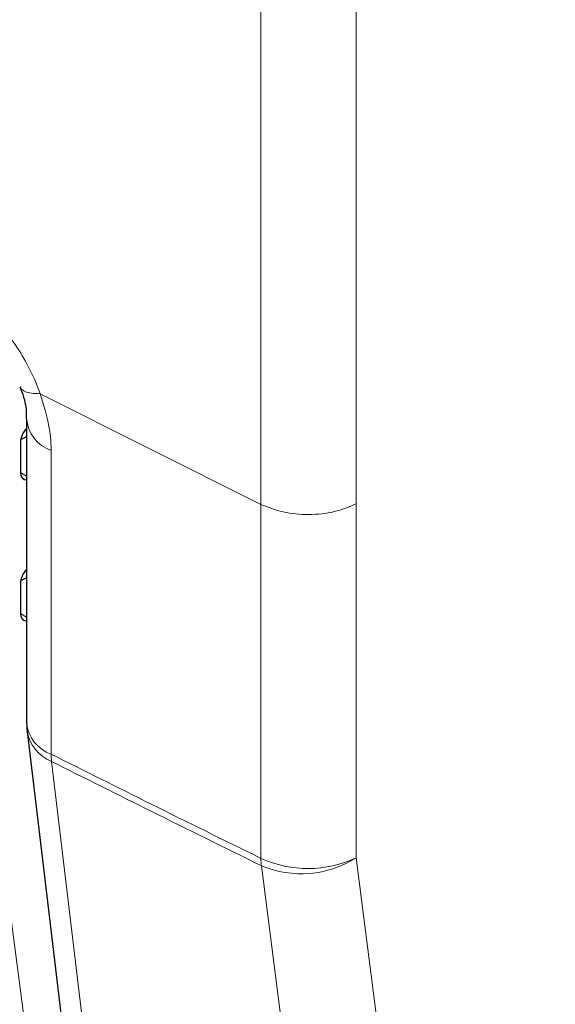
# Paper-space layout 'Blatt4' of a CAD drawing. Header units: millimetres. Extents: x 5 to 418, y 2 to 292.
# Tile 41 of 86: x 147.69 to 151.41, y 150.48 to 157.33. Entities that reach past the tile are written whole.
import ezdxf

# ---------------------------------------------------------------- set-up
doc = ezdxf.new("R2010")
doc.units = ezdxf.units.MM

psp = doc.layouts.new('Blatt4')

# ---------------------------------------------------------------- linework, layer by layer
at = {"color": 7, "linetype": 'Continuous', "lineweight": 18}
for p, q in [((149.3649, 153.9564), (149.3649, 185.7464)), ((150.0258, 185.7506), (150.0258, 153.9607)), ((149.3649, 153.9564), (147.832, 154.7263)), ((147.9071, 154.3324), (147.9071, 153.9241)), ((147.6937, 154.1774), (147.737, 154.1524)), ((147.9071, 153.9241), (147.9071, 152.2209)), ((149.3649, 151.4964), (149.3649, 153.9564)), ((150.0256, 153.9606), (150.0256, 151.5006)), ((147.6937, 153.1975), (147.737, 153.1725))]:
    psp.add_line(p, q, dxfattribs=at)
at = {"color": 7, "linetype": 'Continuous', "lineweight": 25}
for p, q in [((147.737, 154.5493), (147.737, 152.4378)), ((147.737, 154.4255), (147.695, 154.4045)), ((147.6937, 154.3885), (147.6937, 154.1788)), ((147.737, 153.4457), (147.695, 153.4247)), ((147.6937, 153.4087), (147.6937, 153.1989))]:
    psp.add_line(p, q, dxfattribs=at)
at = {"color": 7, "linetype": 'Continuous', "lineweight": 18, "flags": 128}
for points in [[(147.3988, 152.8294), (148.1069, 147.4173), (148.8146, 142.0091)], [(147.91, 152.1698), (148.0002, 151.414), (148.3607, 148.391), (148.7212, 145.368), (149.1959, 141.3869)], [(150.0256, 151.5006), (150.3777, 148.7461), (150.7298, 145.9915), (151.4098, 140.6709)], [(150.7522, 140.6154), (150.6552, 141.3745), (150.267, 144.411), (149.8789, 147.4475), (149.3678, 151.4452)]]:
    psp.add_lwpolyline(points, dxfattribs=at)
at = {"color": 7, "linetype": 'Continuous', "lineweight": 25, "flags": 128}
psp.add_lwpolyline([(147.7405, 152.3786), (147.8584, 151.3894), (149.0264, 141.5958)], dxfattribs=at)
at = {"color": 7, "linetype": 'Continuous', "lineweight": 18}
for centre, radius, start, end in [((147.9884, 154.5709), 0.252, 183.93358, 251.16149), ((147.9896, 152.4608), 0.2537, 185.22308, 251.01883), ((148.0167, 152.4296), 0.2809, 190.4541, 247.6866), ((148.3616, 152.2218), 0.4545, 180.10756, 186.57442), ((149.6907, 152.2081), 0.7827, 245.40038, 295.33562), ((149.8242, 151.4976), 0.4593, 180.14348, 186.53851), ((149.6441, 152.0979), 0.7087, 247.05573, 302.57211)]:
    psp.add_arc(centre, radius, start, end, dxfattribs=at)
at = {"color": 7, "linetype": 'Continuous', "lineweight": 25}
psp.add_arc((148.237, 152.4378), 0.5, 180, 186.801, dxfattribs=at)
for centre, start_param, end_param in [((147.7681, 154.4272), 1.252275, 2.385183), ((147.7681, 154.2175), 2.385183, 3.516737), ((147.7681, 153.4473), 1.252275, 2.385183), ((147.7681, 153.2376), 2.385183, 3.516737)]:
    psp.add_ellipse(centre, major_axis=(0.0541, 0.0842), ratio=0.606761, start_param=start_param, end_param=end_param, dxfattribs=at)
at = {"color": 7, "linetype": 'Continuous', "lineweight": 18}
for points, knots in [([(147.1551, 155.533), (147.2396, 155.4806), (147.4087, 155.3758), (147.6334, 155.12), (147.7677, 154.8917), (147.8195, 154.7584), (147.832, 154.7263)], [0, 0, 0, 0, 0.301658, 0.603156, 0.904472, 1, 1, 1, 1]), ([(147.832, 154.7263), (147.8106, 154.7267), (147.7679, 154.7275), (147.724, 154.74), (147.698, 154.7559), (147.6949, 154.7702), (147.6938, 154.7752)], [0, 0, 0, 0, 0.283293, 0.566585, 0.849878, 1, 1, 1, 1]), ([(147.8318, 154.7262), (147.8623, 154.6243), (147.903, 154.488), (147.9062, 154.3637), (147.9071, 154.3324)], [0, 0, 0, 0, 0.747651, 1, 1, 1, 1]), ([(147.9071, 152.2209), (148.1387, 152.1049), (148.6231, 151.8622), (149.1105, 151.6218), (149.3649, 151.4964)], [0, 0, 0, 0, 0.478278, 1, 1, 1, 1]), ([(149.3678, 151.4452), (149.1135, 151.5707), (148.6261, 151.811), (148.1417, 152.0537), (147.91, 152.1698)], [0, 0, 0, 0, 0.521722, 1, 1, 1, 1])]:
    psp.add_open_spline(points, degree=3, knots=knots, dxfattribs=at)
at = {"color": 7, "linetype": 'Continuous', "lineweight": 25}
psp.add_open_spline([(147.6892, 154.7726), (147.694, 154.7616), (147.7214, 154.699), (147.7355, 154.6132), (147.7347, 154.5693), (147.7344, 154.5543)], degree=3, knots=[0, 0, 0, 0, 0.123586, 0.701093, 1, 1, 1, 1], dxfattribs=at)
at = {"color": 7, "linetype": 'Continuous', "lineweight": 18}
psp.add_open_spline([(150.0256, 153.9606), (149.9766, 153.9401), (149.8787, 153.899), (149.6968, 153.8809), (149.5142, 153.8967), (149.4147, 153.9365), (149.365, 153.9564)], degree=3, dxfattribs=at)

doc.saveas('drawing.dxf')
